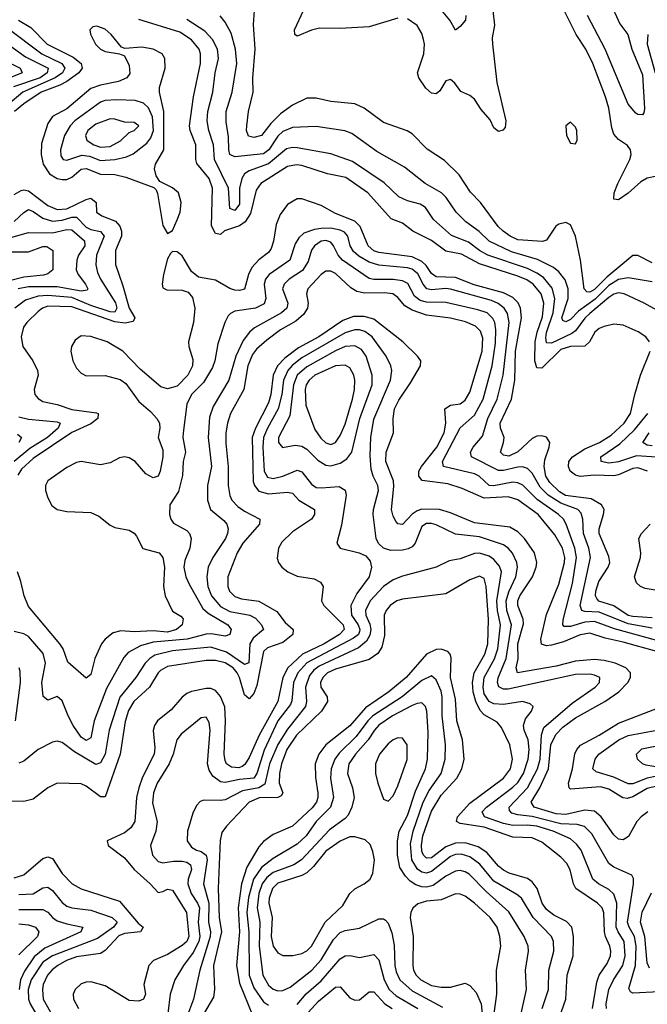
# Model space of a CAD drawing. Header units: inches. Extents: x 884549 to 1028252, y 526810 to 653624.
# Tile 201 of 256: x 942413 to 945030, y 571648 to 575752. Entities that reach past the tile are written whole.
import ezdxf

# ---------------------------------------------------------------- set-up
doc = ezdxf.new("R2010")
doc.units = ezdxf.units.IN
doc.header["$MEASUREMENT"] = 0
doc.layers.add('A9547', color=7, linetype='Continuous')

msp = doc.modelspace()

# ---------------------------------------------------------------- linework, layer by layer
at = {"layer": 'A9547', "color": 5}
for points, elevation in [([(945050, 574738.5), (944990, 574769.2), (944970, 574768.6), (944861.5, 574678.5), (944810, 574627.6), (944790, 574616.5), (944778, 574618), (944767, 574630), (944752.1, 574750), (944730, 574849.4), (944710, 574897.6), (944690, 574906.6), (944660.6, 574899.4), (944648.7, 574891.3), (944610, 574833.3), (944592.4, 574827.6), (944490, 574834.9), (944458, 574850), (944428.5, 574870), (944408.6, 574890), (944335.2, 574990), (944292.9, 575032.9), (944245.7, 575105.7), (944185.1, 575165.1), (944112.1, 575212.1), (944050, 575276.8), (944028.7, 575288.7), (943930, 575323.7), (943850, 575383.7), (943810, 575401.5), (943710, 575410.5), (943650, 575425.4), (943610, 575424.4), (943550, 575395.8), (943500.8, 575359.2), (943460.7, 575319.3), (943422, 575270), (943390, 575261), (943367.3, 575267.3), (943359, 575290), (943359.9, 575310), (943367.5, 575370), (943386.7, 575450), (943385.7, 575510), (943395.3, 575630), (943388.4, 575731.6), (943395, 575830)], 2220), ([(944872.6, 575830), (944915.1, 575735.1), (944949.4, 575690), (944965.8, 575630), (945010, 575522), (945018.5, 575381.5), (945016.2, 575363.8), (945010, 575355.4), (944990, 575357.2), (944982.5, 575362.5), (944950, 575400.5), (944854.1, 575630), (944780.6, 575770)], 2160), ([(943990, 575759), (943870, 575722.1), (943750, 575714.9), (943663.6, 575716.4), (943630, 575708.2), (943570, 575683.2), (943560.4, 575690), (943559, 575710), (943596.2, 575790)], 2180), ([(944385.9, 575790), (944392.7, 575730), (944383.8, 575676.2), (944384.8, 575650), (944403.2, 575490), (944440.8, 575330), (944437.3, 575302.7), (944427.7, 575292.3), (944410, 575286.8), (944390, 575301.3), (944375, 575335), (944337.8, 575377.8), (944310, 575421), (944290, 575435.8), (944252.5, 575452.5), (944227.8, 575487.8), (944210, 575502.6), (944190, 575496.8), (944164.6, 575455.4), (944150, 575443.7), (944130, 575445.5), (944106.3, 575466.3), (944076.9, 575510), (944072.1, 575530), (944097.9, 575610), (944101, 575650), (944097.3, 575670), (944090, 575694), (944070, 575727.8), (944030, 575756.2)], 2180), ([(944273.9, 575770), (944271.5, 575750), (944250, 575724.2), (944230, 575708.7), (944207.1, 575750), (944171.9, 575791.9)], 2160), ([(945070, 575099.7), (945030, 575091.6), (945003.7, 575076.3), (944950, 575028.8), (944910, 575000.7), (944890, 575004), (944892.5, 575030), (944906.7, 575070), (944957.7, 575170), (944962.3, 575190), (944959.9, 575210), (944947.7, 575227.7), (944910, 575252.9), (944890, 575275.5), (944881.9, 575301.9), (944870, 575384), (944856.2, 575430), (944803, 575570), (944773.5, 575630), (944733.1, 575690), (944683.2, 575790)], 2180), ([(942408.6, 575750), (942459.7, 575719.7), (942527.8, 575650), (942635.5, 575595.5), (942669.3, 575570), (942674.3, 575550), (942659.1, 575530), (942610, 575494.8), (942580.9, 575479.1), (942503.3, 575450), (942430, 575401.9), (942391.9, 575370)], 2280), ([(945039, 574410), (945024.2, 574430), (944991.3, 574451.3), (944930, 574478.5), (944890, 574482.4), (944850, 574473.6), (944830, 574465.5), (944811.3, 574450), (944789.4, 574410), (944770, 574391.3), (944710, 574389.9), (944670, 574377.9), (944590, 574300.3), (944570, 574301.3), (944560.9, 574330), (944562.6, 574410), (944570.9, 574450), (944593.6, 574513.6), (944598.9, 574570), (944587.8, 574610), (944554.6, 574650), (944527.5, 574667.5), (944490, 574683.7), (944330, 574734), (944254.7, 574774.7), (944190, 574787.7), (944130, 574831.3), (944051.9, 574870), (944010, 574903.4), (943962.4, 574922.4), (943864.3, 575030), (943773.7, 575093.7), (943696.9, 575110), (943590, 575144.9), (943567.2, 575147.2), (943530, 575140.2), (943418.4, 575070), (943398.7, 575041.3), (943376, 574944), (943353.1, 574910), (943330, 574893.1), (943267.8, 574872.2), (943250, 574856.7), (943230, 574860.6), (943212.8, 574892.8), (943216.6, 575050), (943202.9, 575090), (943152.4, 575152.4), (943147.3, 575170), (943148.1, 575230), (943123.7, 575290), (943121, 575310), (943138.1, 575430), (943166.9, 575570), (943167.1, 575610), (943161, 575630), (943130, 575667.7), (943080.3, 575700.3), (942910, 575752.3)], 2280), ([(945070, 574542), (945016.3, 574570), (944933.1, 574610), (944910, 574614.3), (944890, 574608), (944870, 574594.4), (944790, 574527.6), (944770, 574508.5), (944730, 574455.5), (944715.6, 574444.4), (944630, 574404), (944610, 574405.2), (944606.7, 574426.7), (944610, 574448.9), (944637.1, 574530), (944644.7, 574590), (944633, 574633), (944597, 574677), (944570, 574696), (944530, 574715.4), (944365.5, 574770), (944330.4, 574790), (944284.9, 574824.9), (944213, 574853), (944139.2, 574919.2), (944105.8, 574970), (944082.8, 574982.8), (944030, 574997.7), (943993.7, 575013.7), (943932.2, 575072.2), (943801.1, 575161.1), (943710, 575192.9), (943570, 575218.2), (943550, 575219.6), (943525.8, 575214.2), (943450, 575151.2), (943370, 575122), (943350.7, 575109.3), (943339.7, 575090), (943329.4, 575050), (943330, 574983), (943310, 574956.5), (943290, 574965.4), (943283.8, 575050), (943225.5, 575170), (943220.9, 575230), (943201.6, 575290), (943194.3, 575330), (943197.2, 575370), (943218.3, 575450), (943228.5, 575530), (943242.5, 575590), (943237.5, 575630), (943216.6, 575670), (943184.8, 575704.8), (943110, 575753.3)], 2260), ([(945050, 574660.1), (944950, 574676.3), (944910, 574669.7), (944870, 574644.2), (944812.4, 574587.6), (944743.3, 574536.7), (944710, 574502.8), (944690, 574492.6), (944678.2, 574498.2), (944674.3, 574510), (944700.1, 574590), (944700.6, 574630), (944687.4, 574667.4), (944661.7, 574701.7), (944638.8, 574718.8), (944571.9, 574751.9), (944463.9, 574783.9), (944370, 574829.3), (944328.6, 574868.6), (944273.4, 574910), (944233.2, 574950), (944191.7, 575011.7), (944171.9, 575030), (944103.5, 575070), (944017.5, 575137.5), (943902.7, 575202.7), (943797.9, 575277.9), (943769, 575289), (943650, 575307.6), (943550, 575302.8), (943510, 575286.2), (943490, 575266.4), (943452.1, 575210), (943430, 575193.2), (943310, 575180.6), (943290, 575189.8), (943285.1, 575210), (943284.3, 575264.3), (943273.6, 575326.4), (943274.7, 575370), (943298.9, 575450), (943319.2, 575570), (943313.6, 575630), (943295.6, 575695.6), (943270, 575742.5), (943248.5, 575768.5)], 2240), ([(942360, 575720), (942506, 575610), (942589.3, 575570), (942601.9, 575550), (942591.2, 575530), (942561.3, 575510), (942425.9, 575450), (942363.4, 575396.6)], 2260), ([(942321, 575681), (942437.9, 575597.9), (942532, 575550), (942527.7, 575530), (942498.1, 575510), (942387.3, 575472.7)], 2240), ([(945031.9, 575690), (945029.8, 575650), (945063, 575530)], 2180), ([(942344.3, 575584.3), (942415, 575550), (942424.1, 575530), (942285.2, 575474.8)], 2220), ([(942390, 575023.7), (942419.3, 575040.7), (942430, 575043.2), (942450, 575038.9), (942530, 574978.3), (942570, 574960.5), (942610, 574963.2), (942690, 575002.6), (942710, 575008), (942731.7, 574990), (942734, 574950), (942755.1, 574935.1), (942812.2, 574912.2), (942831.1, 574891.1), (942837.8, 574870), (942837.1, 574850), (942812.9, 574790), (942812.2, 574732.2), (942843.5, 574643.5), (942869.3, 574550), (942892.9, 574510), (942886.5, 574493.5), (942852.6, 574487.4), (942810, 574493.4), (942630, 574555.3), (942530, 574557.6), (942508.8, 574550), (942490, 574535.9), (942443.1, 574490), (942429.2, 574470), (942418.7, 574430), (942426.5, 574390), (942468.6, 574330), (942487.8, 574290), (942490.1, 574269.9), (942473.1, 574210), (942476.6, 574190), (942490, 574173.7), (942510, 574161.3), (942570, 574148.8), (942630, 574127.9), (942733.1, 574113.1), (942740.2, 574110), (942738.6, 574090), (942710, 574067.9), (942630, 574031.8), (942470, 573922.7), (942421.3, 573878.7), (942405.8, 573854.2)], 2280), ([(945050, 573258.5), (944970, 573263.9), (944950, 573269.2), (944890, 573308.3), (944828.6, 573328.6), (944819.6, 573339.6), (944814.4, 573350), (944815.7, 573370), (944827.8, 573410), (944867.3, 573470), (944873.6, 573490), (944870, 573514.8), (944829.9, 573610), (944829.2, 573630), (944848, 573690), (944849.9, 573709.9), (944838.8, 573730), (944795.3, 573755.3), (944689.4, 573769.4), (944663.7, 573783.7), (944623.3, 573823.3), (944607.4, 573850), (944599.6, 573890), (944602.8, 573917.2), (944621, 573970), (944623.2, 573990), (944610, 574011.9), (944590, 574017.9), (944570, 574015.5), (944550, 574006.2), (944490, 573950.7), (944452.5, 573932.5), (944430, 573937.6), (944418, 573950), (944430.7, 573989.3), (944432.6, 574010), (944417.8, 574050), (944415.9, 574070), (944463.7, 574170), (944477.9, 574250), (944479.9, 574370), (944505.1, 574510), (944501.9, 574550), (944492, 574572), (944470, 574594.5), (944430, 574614.2), (944307.6, 574647.6), (944230, 574677.7), (944150, 574680.7), (944130, 574693.7), (944107.5, 574727.5), (944090, 574744.3), (944050, 574763.5), (943910, 574781.1), (943890, 574788.4), (943865.9, 574810), (943832.9, 574890), (943810, 574912.7), (943730, 574944.8), (943670, 574977.9), (943590, 575005.1), (943570, 575005), (943530, 574981.6), (943499.8, 574940.2), (943482, 574898), (943471.5, 574828.5), (943462.1, 574797.9), (943450, 574781.1), (943410, 574751), (943381.3, 574718.7), (943367.3, 574690), (943350, 574629.3), (943330, 574622.8), (943310, 574624.5), (943290, 574631.4), (943230, 574665.8), (943158.6, 574678.6), (943130, 574702.4), (943090, 574768), (943070, 574784.2), (943050, 574786.6), (943042.5, 574777.5), (943030, 574756), (943012.7, 574690), (943006.7, 574650), (943010, 574634.8), (943026, 574626), (943090, 574625.4), (943116.3, 574616.3), (943134.1, 574594.1), (943143, 574550), (943138.4, 574490), (943116.6, 574410), (943118.3, 574390), (943135.7, 574335.7), (943133.8, 574310), (943113.9, 574270), (943070, 574224.6), (943030, 574214), (943001.7, 574221.7), (942916.1, 574296.1), (942843.1, 574370), (942777.7, 574410), (942710, 574431.6), (942670, 574434.3), (942643.8, 574416.2), (942629, 574390), (942626.8, 574370), (942635.3, 574330), (942650, 574299.7), (942670, 574278.3), (942690, 574267.1), (942770, 574269.5), (942832.4, 574252.4), (942855.1, 574235.1), (942910, 574160.6), (942958.8, 574118.8), (942984.3, 574090), (942996.6, 574070), (942997.9, 574050), (942990.6, 574010), (943010, 573958.7), (943010.3, 573930), (942999.1, 573870), (942991.1, 573850), (942970, 573843.1), (942939.4, 573859.4), (942894.6, 573910), (942870, 573926), (942850, 573929.9), (942830, 573925.8), (942790, 573904.5), (942750, 573896.1), (942670, 573909.9), (942650, 573906.6), (942610, 573885.9), (942531, 573830), (942521.4, 573810), (942521, 573790), (942530, 573758.9), (942547.4, 573727.4), (942570, 573710.1), (942610, 573702), (942710, 573697.3), (942742.7, 573682.7), (942790, 573644.8), (942810, 573635.1), (942870, 573624.2), (942890, 573612.1), (942900, 573600), (942927.3, 573547.3), (942995.2, 573530), (943010.1, 573510.1), (943016.5, 573470), (943013.4, 573390), (943019.3, 573350), (943050, 573286.2), (943085.4, 573265.4), (943094.6, 573254.6), (943090.8, 573230), (943066.9, 573210), (943030, 573199.5), (942970, 573205.1), (942890, 573200.1), (942834.9, 573205.1), (942803.2, 573196.8), (942769.7, 573170.3), (942754.1, 573150), (942726.9, 573090), (942710, 573022.7), (942690, 573007.3), (942613.5, 573073.5), (942594.3, 573130), (942581, 573150), (942450, 573306.8), (942431.8, 573350), (942418.3, 573410), (942403.4, 573450)], 2320), ([(942390, 574911.6), (942430, 574949.1), (942450, 574960.4), (942470, 574953.2), (942510, 574924.3), (942550, 574912.3), (942590, 574916.8), (942630, 574929.2), (942650, 574929.5), (942690, 574887.4), (942710, 574878.2), (942749.4, 574869.4), (942765.2, 574850), (942733.3, 574770), (942730.9, 574730), (942737.8, 574697.8), (942750.3, 574670.3), (942812.2, 574572.2), (942817.8, 574550), (942810, 574533), (942790, 574534.6), (942710, 574560.6), (942630, 574594.3), (942530, 574602.9), (942490, 574599.2), (942436.7, 574583.3), (942392.7, 574550)], 2260), ([(945050, 573216), (944950, 573234.4), (944830, 573282.4), (944770, 573284.7), (944756.8, 573290), (944750.7, 573310), (944792.6, 573510), (944785.6, 573550), (944763.5, 573610), (944760.9, 573670), (944754.8, 573694.8), (944740.5, 573710), (944670, 573736.5), (944616.3, 573770), (944583.3, 573803.3), (944550, 573861.6), (944530, 573881.7), (944510, 573888.3), (944490, 573887.2), (944430, 573872.7), (944410, 573873.7), (944296.5, 573930), (944293.4, 573950), (944303.7, 573970), (944343.4, 574016.6), (944365, 574090), (944403.8, 574170), (944429.4, 574270), (944454.1, 574490), (944447.1, 574527.1), (944432.9, 574550), (944408.7, 574568.7), (944381.1, 574581.1), (944210, 574628.3), (944190, 574631), (944130, 574625.8), (944110.7, 574630.7), (944094.8, 574650), (944073.1, 574693.1), (944050, 574712), (944030, 574718.1), (943910, 574728.3), (943870, 574742), (943826.7, 574766.7), (943805.5, 574785.5), (943791.4, 574810), (943780.7, 574850), (943766.8, 574866.8), (943750, 574875.4), (943710, 574882.6), (943670, 574882.4), (943642.1, 574877.9), (943597.8, 574862.2), (943576.7, 574843.3), (943562, 574818), (943539.3, 574750), (943453.8, 574690), (943438.3, 574670), (943433.1, 574650), (943439, 574590), (943432.1, 574567.9), (943396.5, 574550), (943310, 574536.7), (943292.1, 574527.9), (943282.5, 574517.5), (943268.8, 574490), (943239.6, 574400.4), (943227.1, 574330), (943217.2, 574302.8), (943179.8, 574240.2), (943130, 574189.8), (943110.1, 574149.9), (943094.4, 574030), (943093.5, 574010), (943105, 573950), (943095, 573910), (943091.7, 573851.7), (943075, 573785), (943039, 573730), (943038.2, 573690), (943043.6, 573670), (943053.9, 573653.9), (943110, 573623.6), (943121.6, 573610), (943127.5, 573590), (943122.7, 573550), (943102.3, 573497.7), (943098.2, 573470), (943106.2, 573430), (943119.3, 573399.3), (943177.3, 573297.3), (943198.6, 573278.6), (943281.1, 573230), (943294.6, 573210), (943289.1, 573190), (943270, 573183.1), (943211.8, 573191.8), (943190, 573190.5), (943111.7, 573170), (942970, 573157.5), (942917.4, 573142.6), (942865.4, 573114.6), (942846.7, 573093.3), (942775.8, 572964.2), (942724.2, 572830), (942710, 572758.5), (942690, 572747), (942670, 572760.9), (942636, 572810), (942614.8, 572850), (942590, 572913), (942570, 572930.8), (942530, 572916.3), (942510.9, 572930.9), (942505.4, 572990), (942520.4, 573070), (942511.4, 573110), (942450, 573180.7), (942430, 573192.1), (942390, 573202.4)], 2340), ([(942376.4, 574843.6), (942450, 574865.4), (942550, 574863.6), (942610, 574877.5), (942630, 574875.6), (942683.3, 574830), (942684.1, 574810), (942658, 574770), (942651, 574750), (942648.6, 574710), (942656.5, 574690), (942688.2, 574650), (942697, 574630), (942695, 574625), (942670, 574621.2), (942570, 574638.4), (942450, 574639.3), (942406.4, 574630)], 2240), ([(942330, 574784.7), (942450, 574784), (942510, 574806.4), (942526.6, 574806.6), (942551.8, 574790), (942550.7, 574710), (942530, 574693.1), (942512.7, 574687.3), (942430, 574678.5), (942370, 574663.5)], 2220), ([(945070, 573164.8), (944892.9, 573212.9), (944810, 573243.9), (944770, 573241.3), (944710, 573222.8), (944682.8, 573222.8), (944677.2, 573230), (944679.6, 573250), (944718.4, 573401.6), (944734.9, 573510), (944728.4, 573550), (944691.8, 573650), (944680.6, 573670), (944660.4, 573690), (944571.5, 573751.5), (944511.4, 573811.4), (944490, 573822.3), (944470, 573825.1), (944390, 573808.6), (944370.3, 573810.3), (944329.6, 573849.6), (944310, 573859.8), (944180.7, 573890), (944176, 573910), (944249.7, 574050.3), (944310, 574103.4), (944345.7, 574170), (944382.7, 574310), (944396.8, 574403.2), (944398.8, 574458.8), (944393.9, 574490), (944386.5, 574506.5), (944361.7, 574530), (944322.9, 574542.9), (944190, 574573.8), (944110, 574574.3), (944082.3, 574582.3), (944059.5, 574599.5), (944032, 574652), (944010, 574664), (943970, 574669.1), (943890, 574668.7), (943870, 574673.2), (943758.7, 574750), (943741.7, 574770), (943722.3, 574810), (943710, 574825), (943690, 574832.3), (943670, 574829.6), (943642.4, 574810), (943630, 574791), (943615.4, 574744.6), (943592.6, 574707.4), (943536.8, 574670), (943515.7, 574650), (943509.3, 574630), (943531, 574570), (943526.5, 574550), (943505.3, 574530), (943392.2, 574467.8), (943371, 574449), (943344.9, 574415.1), (943314.3, 574350), (943285.1, 574250), (943219.9, 574140.1), (943204.3, 574095.7), (943199.7, 574010), (943212.3, 573890), (943196.3, 573810), (943195.9, 573750), (943208.4, 573710), (943264.2, 573664.2), (943276.3, 573650), (943282, 573630), (943280.1, 573610), (943271.5, 573590), (943218.6, 573510), (943199.1, 573470), (943193.3, 573430), (943197.2, 573390), (943213.3, 573350), (943250, 573306.4), (943290, 573285.7), (943372.7, 573270), (943397, 573257), (943421.9, 573230), (943429.4, 573210), (943386.1, 573173.9), (943372.1, 573150), (943368.7, 573071.3), (943350, 573064.6), (943275.6, 573115.6), (943210, 573136), (943050, 573121.7), (942976.9, 573103.1), (942956.3, 573090), (942936.9, 573070), (942897.7, 573010), (942831.1, 572928.9), (942786.1, 572790), (942770, 572690), (942750, 572654.2), (942730, 572647.7), (942641, 572701), (942590, 572739.9), (942570, 572745), (942550, 572741), (942490.1, 572709.9), (942430, 572661), (942410, 572652.6)], 2360), ([(945070, 573119), (944930, 573158), (944854.2, 573174.2), (944790, 573194.7), (944750, 573188.3), (944680.9, 573159.1), (944630, 573144.5), (944610, 573142.2), (944589.5, 573149.5), (944586.2, 573170), (944610, 573273.1), (944661, 573399), (944685.1, 573490), (944686, 573510), (944676.2, 573550), (944644.5, 573604.5), (944574.5, 573690), (944490, 573751.4), (944450, 573762.7), (944350, 573757.2), (944258.2, 573798.2), (944197.7, 573817.7), (944091, 573831), (944077.1, 573850), (944078, 573870), (944088.4, 573890), (944152.5, 573970), (944182.5, 574030), (944189.6, 574070), (944185.2, 574130), (944210, 574145), (944250, 574150.6), (944270, 574166), (944290, 574199.7), (944341.1, 574370), (944344.6, 574424.6), (944334.3, 574454.3), (944314.3, 574474.3), (944272.5, 574492.5), (944210, 574508.3), (944110, 574520.1), (944050, 574541.7), (944019.5, 574559.5), (943990, 574594.4), (943969.1, 574609.1), (943934, 574614), (943851.8, 574611.8), (943819.3, 574619.3), (943794.2, 574634.2), (943730, 574694.3), (943710, 574703.6), (943690, 574704.2), (943670, 574690.5), (943614.3, 574630), (943608.8, 574610), (943615.6, 574570), (943613.2, 574550), (943596.1, 574523.9), (943564, 574496), (943500.2, 574459.8), (943443.2, 574416.8), (943400.8, 574379.2), (943383.4, 574356.6), (943364.1, 574310), (943348.2, 574210), (943292.8, 574110), (943279.1, 574070), (943273.3, 574030), (943272.7, 573987.3), (943283.1, 573890), (943282.4, 573810), (943289.2, 573769.2), (943297.5, 573750), (943322.6, 573722.6), (943350, 573703.3), (943413.9, 573670), (943413.6, 573650), (943344, 573570), (943319.4, 573530), (943280.9, 573430), (943280.6, 573390), (943288.6, 573370), (943310, 573348), (943338.5, 573338.5), (943410, 573328.9), (943484.7, 573284.7), (943520.1, 573240.1), (943553.9, 573210), (943551.4, 573190), (943510, 573156.5), (943446.2, 573133.8), (943430, 573118.8), (943402.6, 572977.4), (943390, 572943.4), (943370, 572921.3), (943350, 572938.5), (943330, 573010), (943320, 573030), (943303.7, 573050), (943270, 573071.5), (943230, 573081.3), (943190, 573080.9), (943030, 573055.8), (943000.2, 573039.8), (942990.1, 573029.9), (942954.5, 572970), (942889.4, 572910.6), (942867.5, 572872.5), (942852.7, 572827.3), (942831.7, 572690), (942770, 572512.5), (942750, 572513.3), (942690, 572557.6), (942670, 572567), (942570, 572569.7), (942530, 572549.7), (942470, 572502.9), (942430, 572493.9), (942365.1, 572494.9)], 2380), ([(945031.9, 572450), (945005.1, 572430), (944985.8, 572410), (944952.1, 572347.9), (944930, 572333), (944910, 572336.7), (944890, 572354), (944838.3, 572430), (944810, 572453.3), (944770, 572457.8), (944690, 572439.6), (944650, 572441.8), (944558.4, 572470), (944546.1, 572490), (944581.7, 572550), (944618.5, 572630), (944627.5, 572730), (944648, 572772), (944677.3, 572802.7), (944730, 572842.1), (944852.8, 572910), (944911.9, 572950), (944948.9, 572990), (944959.6, 573010), (944959.9, 573030), (944940.2, 573050), (944896.5, 573070), (944850, 573081.7), (944810, 573085.9), (944730, 573078.5), (944650, 573057.8), (944489.4, 573029.4), (944483.6, 573050), (944491.7, 573088.3), (944489.8, 573150), (944513.5, 573233.5), (944512.7, 573252.7), (944489.7, 573310), (944490.2, 573330), (944498.4, 573350), (944550.9, 573430), (944566.5, 573470), (944569.6, 573490), (944560.3, 573530), (944518.1, 573590), (944490, 573617.8), (944456.3, 573636.3), (944310, 573654.7), (944210, 573696.3), (944163.6, 573710), (944090, 573712.1), (944070, 573704.9), (944049.6, 573690.4), (944010, 573648.6), (943990, 573651.4), (943981.7, 573661.7), (943970, 573682.7), (943963.3, 573710), (943973.7, 573806.3), (943972, 573830), (943940.3, 573910), (943941.4, 573950), (943971.2, 574030), (943970.4, 574090.4), (943976.6, 574130), (943993.6, 574166.4), (944042.1, 574237.9), (944083.8, 574310), (944086.4, 574330), (944072, 574350), (944011.3, 574410), (943890, 574504.3), (943850, 574515.2), (943805.1, 574514.9), (943761.1, 574498.9), (943661.1, 574430), (943575.8, 574384.2), (943519.3, 574340.7), (943488.8, 574310), (943469.5, 574270), (943459.9, 574190), (943450, 574154.9), (943396.7, 574050), (943383, 574010), (943387.3, 573827.3), (943392.5, 573810), (943410, 573786.9), (943450, 573775.8), (943530, 573783), (943550, 573779), (943576.6, 573750), (943642.3, 573710), (943642.8, 573690), (943630.4, 573669.6), (943550, 573617.9), (943505.5, 573574.5), (943491.9, 573550), (943487.4, 573507.4), (943492.2, 573490), (943505.8, 573470), (943531.3, 573450), (943570, 573432.3), (943641, 573421), (943667.7, 573407.7), (943678.4, 573390), (943671.8, 573330), (943681.4, 573310), (943761.7, 573230), (943765.9, 573210), (943747.2, 573190), (943682, 573150), (943592.4, 573107.6), (943531.3, 573050), (943510.2, 573009.8), (943489.8, 572910), (943411.8, 572770), (943370, 572676.2), (943352.3, 572647.7), (943340.8, 572639.2), (943326.2, 572633.8), (943296, 572636), (943275.8, 572650), (943270, 572663.9), (943265.6, 572690), (943270.7, 572829.3), (943267.9, 572887.9), (943251, 572931), (943230, 572955.5), (943210, 572964.3), (943190, 572964), (943130, 572952), (943110, 572943.1), (943090, 572928.7), (943044.7, 572875.3), (942987.9, 572830), (942975.7, 572810), (942970.1, 572789.9), (942976.6, 572716.6), (942974.4, 572690), (942925.5, 572594.5), (942909.4, 572550), (942900.7, 572510), (942893.8, 572410), (942876, 572384), (942850, 572362.8), (942778, 572330), (942782.6, 572310), (942850, 572258.6), (942889.8, 572209.8), (942957.5, 572150), (942990, 572114.2), (943010, 572117.9), (943030, 572128), (943050, 572123.5), (943108.7, 572030), (943119.1, 571930), (943110.5, 571909.5), (943090, 571893.2), (943030, 571856.2), (942971.6, 571830), (942951.3, 571810), (942930.7, 571730), (942937.3, 571690), (942928.9, 571670), (942910, 571661.7), (942870, 571664.1), (942770, 571724.4), (942710, 571741.1), (942690, 571740.7), (942670, 571733.9), (942644.4, 571710), (942635.5, 571690), (942637.4, 571670), (942659, 571630)], 2420), ([(945079.4, 571700.6), (944970, 571694.7), (944960.5, 571700.5), (944953.6, 571713.6), (944980.9, 571810), (944983.6, 571890), (944976.2, 571930), (944953.8, 571970), (944947.8, 571990), (944973.1, 572150), (944972.5, 572172.5), (944965.7, 572185.7), (944890, 572219.6), (944870, 572234.5), (944798.6, 572358.6), (944768.8, 572388.8), (944738, 572398), (944670, 572400.9), (944550, 572431.3), (944490, 572437.2), (944465.1, 572445.1), (944455.2, 572455.2), (944454.4, 572470), (944531, 572550), (944572.4, 572630), (944582.7, 572670), (944588.7, 572771.3), (944598.7, 572801.3), (944717.2, 572902.8), (944813.2, 572970), (944831.4, 572990), (944831.7, 573010), (944810, 573020.5), (944790, 573023.9), (944730, 573023.3), (944450, 572961.8), (944430, 572961), (944411.2, 572971.2), (944406, 572990), (944408.7, 573008.7), (944441.7, 573090), (944463.7, 573230), (944444.8, 573290), (944441.7, 573330), (944452.3, 573367.7), (944481.7, 573430), (944489.1, 573470), (944486.1, 573490), (944468, 573528), (944449.3, 573549.3), (944430, 573562.6), (944330, 573596.3), (944230, 573608), (944150, 573646.9), (944130, 573651.9), (944110, 573651.6), (944090, 573639.2), (944062.2, 573570), (944050, 573555), (944033.4, 573546.6), (944010, 573540.4), (943960.1, 573540.1), (943929.9, 573549.9), (943909, 573569), (943899.4, 573590), (943886.5, 573690), (943887.7, 573710), (943909.4, 573790), (943906.7, 573810), (943886.6, 573850), (943878.5, 573878.5), (943874.7, 573934.7), (943876.7, 574010), (943890, 574086.9), (943958.7, 574250), (943964.4, 574290), (943960.9, 574310), (943941.3, 574350), (943882.8, 574430), (943852.5, 574452.5), (943830, 574459), (943810, 574459.3), (943770, 574446.8), (943590, 574342.2), (943549.3, 574310.7), (943530.8, 574289.2), (943513.3, 574250), (943505.9, 574190), (943490.8, 574130), (943446.8, 574050), (943430.3, 574010), (943426.6, 573970), (943433.2, 573870), (943445.8, 573845.8), (943470, 573839.5), (943510, 573849.7), (943570, 573874.6), (943590, 573867.8), (943630, 573815.7), (943650, 573802.7), (943670, 573800.3), (943745.8, 573805.8), (943770.7, 573790.7), (943773.9, 573770), (943755.2, 573644.8), (943735.8, 573570), (943749.2, 573549.2), (943829.3, 573529.3), (943856.7, 573516.7), (943874.6, 573494.6), (943880.2, 573470), (943870.1, 573430), (943819.3, 573360.7), (943793.9, 573310), (943796.4, 573270), (943824.8, 573230), (943832.1, 573210), (943830, 573202), (943825.9, 573190), (943805.4, 573174.6), (943610, 573071.7), (943573.3, 573030), (943554.6, 572990), (943547.4, 572912.6), (943542, 572898), (943490, 572829.4), (943432.2, 572707.8), (943401.7, 572610), (943389.5, 572590.5), (943330, 572585.6), (943270, 572572.3), (943250, 572574.9), (943218.6, 572598.6), (943203.6, 572623.6), (943196.3, 572650), (943207.4, 572790), (943202.5, 572822.5), (943190, 572845.4), (943170, 572842.7), (943086, 572774), (943068.9, 572750), (943053.2, 572690), (943036.8, 572650), (942986.8, 572570), (942970.5, 572530), (942966.8, 572486.8), (942986.4, 572410), (942980.4, 572370), (942958.2, 572310), (942966.4, 572270), (942990, 572242.7), (943010, 572237), (943055, 572245), (943090, 572245.2), (943110, 572240.3), (943126, 572230), (943128.9, 572210), (943115.5, 572170), (943114.7, 572150), (943128.2, 572110), (943154.9, 572070), (943162.6, 572050), (943157.2, 571990), (943164.3, 571930), (943159.5, 571910), (943136.5, 571863.5), (943095.8, 571810), (943060.7, 571750), (943040.4, 571690), (943030.6, 571610)], 2440), ([(945030.6, 573870), (944990, 573883.5), (944970, 573880.9), (944910, 573855.1), (944890, 573851), (944810, 573853.6), (944750, 573847.8), (944730, 573853.3), (944709.1, 573870), (944701.2, 573890), (944703.5, 573910), (944718.4, 573930), (944770, 573964), (944830.1, 573989.9), (944879.6, 574020.4), (944933.4, 574070), (944960.3, 574110), (944977.5, 574190), (945001, 574270), (945042.1, 574370)], 2280), ([(945068.2, 573928.2), (944985.4, 573934.6), (944909.6, 573909.6), (944870, 573903.1), (944838, 573910), (944835.9, 573930), (944915.7, 573984.3), (944977.2, 574042.8), (945032.8, 574110)], 2260), ([(942410, 574096.8), (942450, 574086.4), (942570, 574076), (942582, 574070), (942573.6, 574050), (942529.7, 574010), (942454.9, 573965.1), (942390, 573910.9)], 2260), ([(942404.6, 574024.6), (942420.1, 574010), (942409, 573990)], 2240), ([(945050, 573975.9), (945030, 573978.6), (945011.9, 573990), (945037.7, 574030)], 2240), ([(945207.6, 573350), (945021.8, 573381.8), (945001.7, 573390), (944985.1, 573405.1), (944976.1, 573430), (945001.9, 573510), (945003.2, 573530), (944994.5, 573590), (945006.3, 573610), (945042.5, 573650)], 2280), ([(944860.4, 571630), (944858, 571650), (944869.9, 571710), (944889.2, 571750), (944928.7, 571810), (944938, 571850), (944933.2, 571910), (944907.9, 571950), (944900.8, 571970), (944902.9, 572070), (944890, 572107.7), (944870, 572126.5), (944827.1, 572150), (944803.2, 572170), (944754.3, 572290), (944735.3, 572315.3), (944710, 572337.9), (944637.6, 572370), (944570, 572390.5), (944530, 572394.9), (944470, 572393.8), (944430, 572402), (944350.6, 572430), (944341.4, 572450), (944359.4, 572470), (944470, 572553), (944490, 572572.8), (944513.8, 572610), (944533.5, 572670), (944537.7, 572710), (944532.9, 572750), (944516.7, 572790), (944513.4, 572810), (944521.9, 572838.1), (944547.2, 572870), (944554.8, 572890), (944541, 572901), (944510, 572909.9), (944430, 572897.5), (944390, 572900.4), (944370, 572910.3), (944350, 572942.6), (944345.5, 572970), (944349.7, 573010), (944392.6, 573087.4), (944407.3, 573130), (944417.9, 573230), (944405.8, 573290), (944403.2, 573330), (944421.9, 573450), (944414.3, 573474.3), (944390, 573502.3), (944370, 573516.1), (944330, 573528), (944310, 573526.8), (944250, 573505.3), (944203.2, 573496.8), (944150, 573469.9), (944010, 573433.2), (943970, 573416.9), (943930, 573389), (943874.2, 573330), (943855.2, 573290), (943856.3, 573270), (943872.5, 573232.5), (943877, 573210), (943872.9, 573187.1), (943858.9, 573161.1), (943826.2, 573133.8), (943662.2, 573057.8), (943639.5, 573040.5), (943621.5, 573018.5), (943604.5, 572970), (943609.1, 572910), (943605.2, 572890), (943530, 572794.9), (943489.6, 572730.4), (943455.3, 572650), (943435.1, 572564.9), (943410, 572550.4), (943341.8, 572538.2), (943270, 572500.6), (943250, 572496.9), (943181, 572499), (943166.3, 572493.7), (943150, 572476.3), (943135.6, 572444.4), (943113.4, 572370), (943111.9, 572330), (943130, 572302.7), (943150, 572290.6), (943170, 572285.6), (943190.7, 572270), (943194.9, 572250), (943179.9, 572150), (943201.7, 572070), (943200.4, 571990), (943208.7, 571950), (943206.8, 571930), (943164.1, 571790), (943137.2, 571670), (943108.9, 571591.1)], 2460), ([(944801.7, 571630), (944819.3, 571740.7), (944829.9, 571770), (944862.6, 571817.4), (944876.9, 571850), (944878.5, 571870), (944874, 571890), (944855.9, 571930), (944851.8, 571950), (944849.4, 572029.4), (944841.2, 572050), (944822.4, 572070), (944731.6, 572130), (944721.8, 572150), (944708.3, 572208.3), (944694.5, 572234.5), (944670, 572261.3), (944590, 572324.5), (944550, 572341.8), (944470, 572345), (944350, 572386.3), (944250, 572401.9), (944234.9, 572410), (944239.1, 572430), (944290, 572486.2), (944430, 572590.6), (944459.3, 572630), (944468.5, 572670), (944457.4, 572730), (944421.6, 572801.6), (944403.7, 572823.7), (944350, 572854.5), (944332.7, 572872.7), (944314.8, 572910), (944304.5, 572950), (944301.1, 572990), (944307.8, 573030), (944352.6, 573107.4), (944365.1, 573150), (944367.8, 573252.2), (944358.7, 573390), (944350, 573423.5), (944330, 573433.2), (944290, 573417.5), (944190, 573359.5), (944010, 573336.7), (943985.5, 573330), (943957.4, 573310), (943941.3, 573290), (943933.2, 573270), (943934.6, 573185.4), (943923, 573137), (943906.6, 573110), (943870, 573084.6), (943730, 573045.5), (943697, 573030), (943676.8, 573010), (943667.6, 572990), (943668.6, 572970), (943694.6, 572930), (943697.2, 572910), (943671.7, 572870), (943567.6, 572770), (943527.1, 572710), (943504.3, 572650), (943495.8, 572610), (943495.5, 572570), (943510.1, 572530), (943503.6, 572516.4), (943489.6, 572510.4), (943411.8, 572508.2), (943369.4, 572490.6), (943274.8, 572390), (943256.4, 572363.6), (943249.6, 572330.4), (943240.3, 572130), (943244.4, 572010), (943254.4, 571950), (943221, 571810), (943225, 571710), (943221.9, 571678.1), (943170.4, 571590)], 2480), ([(944653.6, 571566.4), (944690.8, 571669.2), (944696, 571770), (944720.3, 571850), (944723, 571930), (944714.8, 571970), (944693.2, 571993.2), (944639.7, 572019.7), (944610, 572042.5), (944592.1, 572070), (944570.2, 572130.2), (944550, 572157.9), (944530, 572171.9), (944454.7, 572194.7), (944430, 572206.8), (944410, 572223.2), (944360.3, 572280.3), (944324.4, 572304.4), (944270, 572321.7), (944230, 572319.7), (944190, 572303.8), (944130, 572257.9), (944110, 572256.9), (944096.3, 572270), (944090, 572286.4), (944088.5, 572310), (944094.6, 572350), (944130, 572453.3), (944170, 572519.4), (944235.2, 572590), (944257, 572630), (944267, 572670), (944259.2, 572750), (944236.1, 572830), (944230, 572920.5), (944209.7, 573010), (944212.3, 573092.3), (944208.1, 573108.1), (944198, 573118), (944170, 573128.3), (944150, 573126.5), (944110, 573107.1), (944024.8, 573010), (943952.9, 572950), (943855.6, 572884.4), (943790, 572809.2), (943690.1, 572729.9), (943661, 572690), (943645.4, 572650), (943646.3, 572593.7), (943655.9, 572530), (943656.3, 572510), (943650.1, 572490), (943632.6, 572467.4), (943550, 572391.1), (943470, 572356), (943430, 572327), (943410, 572304.3), (943360.7, 572219.3), (943338, 572150), (943324, 572050), (943330, 571950), (943316.5, 571810), (943330, 571735.9), (943383.3, 571603.3)], 2520), ([(942395.9, 572830), (942416.9, 572990), (942415.2, 573035.2), (942411.1, 573050)], 2360), ([(944592.1, 571630), (944617.8, 571710), (944619.9, 571790), (944640.6, 571870), (944638.7, 571910), (944631, 571930), (944554.6, 572010), (944505.9, 572090), (944486.1, 572106.1), (944390, 572161.3), (944331.6, 572231.6), (944290, 572262.9), (944254.1, 572274.1), (944230, 572273.1), (944210, 572264.6), (944130, 572202.2), (944110, 572195.2), (944090, 572198.2), (944071.7, 572211.7), (944047.6, 572250), (944042.9, 572317.1), (944054, 572370), (944095.6, 572490), (944121.1, 572538.9), (944171, 572610), (944186.7, 572670), (944188.9, 572730), (944174.3, 572850), (944174.3, 572930), (944170, 572952.7), (944150, 573000.7), (944130, 573017.8), (944090, 572998.2), (944007.8, 572930), (943885.4, 572850), (943864.9, 572830), (943815.7, 572764.3), (943745.1, 572694.9), (943727.7, 572670), (943712, 572630), (943709.1, 572590), (943721.9, 572510), (943708.9, 572470), (943649.7, 572410), (943607.4, 572350), (943570, 572314.8), (943470, 572256.4), (943421.3, 572218.7), (943388.3, 572170), (943367.3, 572092.7), (943360.3, 572030), (943369.2, 571950), (943370, 571770), (943390, 571716.6), (943430, 571658.8), (943450, 571645)], 2540), ([(944504.4, 571610), (944525.7, 571710), (944522.3, 571790), (944534.6, 571870), (944532.8, 571890), (944516, 571930), (944453, 572033), (944357.5, 572117.5), (944287.1, 572190), (944270, 572200.8), (944250, 572206), (944230, 572203), (944190, 572182), (944136.9, 572143.1), (944110, 572136.8), (944090, 572137.8), (944065.3, 572145.3), (944041.1, 572161.1), (944021.7, 572181.7), (943998.6, 572218.6), (943988.5, 572270), (943989, 572330), (943995.8, 572370), (944030, 572435.4), (944063.6, 572536.4), (944105.3, 572630), (944114.1, 572670), (944117, 572783), (944110.3, 572870.3), (944105.7, 572890), (944090, 572904.5), (944070, 572902), (944050, 572893.2), (943967, 572850), (943910, 572811.2), (943892.5, 572790), (943866.2, 572750), (943813, 572690), (943786, 572650), (943779.9, 572610), (943801, 572550), (943807.3, 572510), (943798.7, 572470), (943783.1, 572436.9), (943770, 572422.9), (943704.7, 572375.3), (943588.7, 572250), (943556.6, 572230), (943470, 572197.9), (943443, 572177), (943424.5, 572150), (943410.1, 572110.1), (943403.1, 572050), (943414.2, 571990), (943411.3, 571890), (943427.2, 571770), (943450, 571727.4), (943470, 571710.9), (943490, 571703.7), (943510, 571705.4), (943540.5, 571719.5), (943630.8, 571790), (943670, 571833.3), (943721.8, 571918.2), (943750, 571947), (943770, 571955.6), (943830, 571965.7), (943910, 572003.7), (943930, 572004.8), (943938.9, 571998.9), (943950, 571986.5), (943965.4, 571945.4), (943974.7, 571894.7), (943977, 571810), (943982.9, 571782.9), (943998.5, 571750), (944050, 571703.9), (944176.7, 571636.7)], 2560), ([(945070, 572557.7), (945030, 572547.7), (944970, 572513.3), (944946.2, 572506.2), (944928.3, 572508.3), (944870, 572544.9), (944834.2, 572554.2), (944710, 572545.4), (944704, 572550), (944701, 572570), (944718.6, 572630), (944728.4, 572691.6), (944736, 572710), (944751.6, 572728.4), (944830, 572769.7), (944910, 572819.8), (945090, 572889.6)], 2380), ([(945070, 572598.5), (945028.8, 572591.2), (944970, 572567.1), (944950, 572566.5), (944890, 572594.5), (944817.2, 572617.2), (944803.5, 572630), (944812, 572670), (944827.3, 572690), (944911.9, 572750), (944950, 572767.9), (945070, 572790.9)], 2360), ([(945210, 572614.2), (945024.4, 572644.4), (945010, 572650.4), (944988.6, 572670), (944984.9, 572690), (945006.9, 572713.1), (945090, 572729.4)], 2340), ([(942390, 572175.8), (942430, 572188.3), (942510, 572255.8), (942530, 572263.1), (942550, 572256.3), (942590, 572193.7), (942632.6, 572150), (942669.4, 572129.4), (942830, 572077.8), (942906.5, 571986.5), (942927.4, 571970), (942916.9, 571950), (942850, 571942.7), (942826.9, 571933.1), (942770, 571872.1), (942750, 571859.9), (942650, 571846), (942609, 571831), (942571.9, 571810), (942548, 571792), (942529.4, 571770), (942511, 571730), (942508, 571710), (942511, 571670), (942553.5, 571593.5)], 2380), ([(942410, 572105.6), (942470, 572108.6), (942510, 572133.5), (942530, 572135.8), (942550, 572122), (942590, 572072), (942610, 572057.7), (942630, 572050.1), (942710, 572040.3), (942798.5, 572010), (942819.5, 571990), (942803.9, 571970), (942737.3, 571922.7), (942550, 571850), (942510, 571823.2), (942461, 571750), (942448.7, 571710), (942450.5, 571670), (942456.7, 571650), (942491.9, 571590), (942490, 571583.6), (942470, 571583.4), (942410, 571604)], 2360), ([(944390.9, 571609.1), (944402.8, 571690), (944401.6, 571790), (944419.2, 571890), (944415.2, 571930), (944404.5, 571970), (944375.3, 572010), (944309.9, 572069.9), (944270, 572099.3), (944250, 572107), (944230, 572108.2), (944170, 572083.3), (944110, 572077.2), (944073.4, 572066.6), (944051.8, 572048.2), (944043.9, 572030), (944041.8, 572010), (944054.1, 571930), (944052, 571810), (944055.6, 571790), (944066.3, 571770), (944085.3, 571750), (944130, 571726.4), (944170, 571719.5), (944210, 571719.3), (944270, 571735.9), (944290, 571726.8), (944316.5, 571696.5), (944338, 571650), (944341.3, 571610)], 2580), ([(945039, 571799), (945030, 571820.7), (945020.1, 571930), (945001.9, 571990), (945008.6, 572031.4), (945046.9, 572113.1)], 2420), ([(942410, 572043.5), (942510, 572042.9), (942530, 572031.8), (942549.8, 572009.8), (942570, 571996.5), (942610, 571983.4), (942676.9, 571970), (942668.2, 571950), (942517.4, 571882.6), (942474.1, 571845.9), (942433.5, 571786.5), (942417.1, 571750), (942410.6, 571710)], 2340), ([(942410, 571983.4), (942450, 571979.9), (942479.4, 571970), (942492.7, 571950), (942486.9, 571930), (942410, 571853.5)], 2320), ([(943570, 571647), (943607.7, 571692.3), (943670, 571746.5), (943750, 571837), (943770, 571849.5), (943790, 571851.7), (943830, 571842.6), (943890, 571855.5), (943910, 571832.8), (943932.7, 571750), (943953.6, 571710), (943983.5, 571683.5), (944073.5, 571630)], 2540), ([(943601.9, 571598.1), (943659, 571661), (943730, 571719.1), (943750, 571720.5), (943790, 571675.4), (943810, 571665), (943830, 571666.1), (943870, 571699.8), (943890, 571699.6), (943935, 571650), (943966, 571630)], 2520)]:
    msp.add_lwpolyline(points, dxfattribs=dict(at, elevation=elevation))
for points, elevation in [([(942734.2, 575725.8), (942717.9, 575722.1), (942705.8, 575710), (942707.9, 575692.1), (942729.3, 575650), (942750, 575629), (942770, 575619.2), (942829.6, 575609.6), (942850, 575600.9), (942870, 575561.3), (942872.4, 575527.6), (942859.8, 575510), (942825.5, 575494.5), (942750, 575479.5), (942710, 575465.1), (942610, 575380.6), (942550, 575349.2), (942530, 575319.8), (942503.5, 575236.5), (942502.9, 575190), (942510.7, 575150), (942538.1, 575110), (942570, 575090.7), (942590, 575085.6), (942610, 575086.1), (942630, 575095.9), (942670, 575129.4), (942690, 575131.6), (942750, 575108.9), (942810, 575106.2), (942855.2, 575095.2), (942972.9, 575052.9), (942982.7, 575042.7), (942987.6, 575027.6), (943010, 574894), (943030, 574860.7), (943050, 574873.4), (943070, 574917.6), (943081.9, 574950), (943086.9, 574990), (943075.2, 575030), (943050, 575051.2), (942997.6, 575077.6), (942982, 575102), (942975.9, 575130), (942979.3, 575150), (943014.8, 575210), (943014.5, 575370), (942995.6, 575450), (942996.3, 575470), (943019.7, 575550), (943018.2, 575590), (943007.7, 575610), (942969.7, 575630), (942922.5, 575637.5), (942852, 575632), (942837.4, 575637.4), (942794.9, 575690), (942770, 575712.5)], 2320), ([(942818.1, 575418.1), (942770, 575415.2), (942750, 575408.6), (942643, 575330), (942623.9, 575310), (942599.4, 575270), (942583.1, 575210), (942585.2, 575185.2), (942594.9, 575170), (942610, 575166.3), (942672.1, 575187.9), (942703.8, 575183.8), (942750, 575164.9), (942810, 575169.8), (942859.1, 575180.9), (942886.8, 575193.2), (942942.7, 575237.3), (942960.4, 575259.6), (942970.6, 575290), (942967.6, 575347.6), (942950, 575385), (942930, 575404), (942894.8, 575414.8)], 2340), ([(942790, 575339), (942730, 575316.6), (942697.1, 575290), (942687.8, 575270), (942693.1, 575250), (942702.5, 575242.5), (942722.7, 575230), (942750, 575221), (942790, 575223.6), (942833, 575247), (942870, 575282), (942890.9, 575290), (942909.7, 575310), (942890, 575323.5), (942850, 575324.9), (942810, 575338.1)], 2360), ([(944710, 575324.5), (944690.4, 575309.6), (944692.7, 575270), (944710, 575237), (944730, 575234.4), (944737.1, 575250), (944736, 575290), (944730, 575304.2)], 2220), ([(943810, 574393.1), (943770, 574389.6), (943730, 574371.8), (943610, 574305.8), (943570.1, 574270), (943554.9, 574230), (943538.9, 574101.1), (943492.4, 574010), (943492.2, 573990), (943509.5, 573969.5), (943561.2, 573978.8), (943590, 573975), (943610, 573961.6), (943656.1, 573916.1), (943690, 573895.1), (943710, 573892.2), (943750, 573903.3), (943777.7, 573922.3), (943797.5, 573950), (943831.6, 574090), (943882.3, 574230), (943882.3, 574270), (943858.1, 574350), (943837.8, 574377.8)], 2460), ([(943770, 574312.8), (943730, 574309.1), (943644, 574270), (943619.5, 574250), (943607.6, 574230), (943603, 574210), (943605.8, 574145.8), (943643.8, 574043.8), (943668.2, 574008.2), (943690, 573987.7), (943710, 573981.1), (943730, 573989.6), (943750, 574019.4), (943770, 574066), (943801, 574170), (943808.6, 574210), (943810.3, 574250), (943806.1, 574270), (943790, 574300.6)], 2480), ([(943990, 572758.8), (943970, 572750.7), (943950, 572734.2), (943913.4, 572690), (943897.1, 572650), (943896.8, 572610), (943906.2, 572570), (943930, 572502.8), (943950, 572494.9), (943970, 572517.6), (943990, 572558.9), (944029, 572669), (944029, 572729), (944010, 572757.7)], 2580), ([(943810, 572346.5), (943790, 572345.5), (943750, 572328.6), (943690, 572286.3), (943638, 572222), (943610, 572195.3), (943590, 572184.3), (943490, 572152.4), (943467.3, 572130), (943452.8, 572090), (943451.9, 572070), (943466.2, 572010), (943461.8, 571930), (943470.7, 571890.7), (943490, 571862.6), (943510, 571852.1), (943551.4, 571851.4), (943590, 571859.9), (943610, 571871.4), (943629.3, 571890.7), (943686.5, 571990), (943760.5, 572059.5), (943790, 572110.1), (943810, 572129), (943849.9, 572150.1), (943874.6, 572170), (943885.4, 572194.6), (943892.1, 572250), (943885.4, 572285.4), (943874.1, 572314.1), (943853.4, 572333.4)], 2580)]:
    msp.add_lwpolyline(points, close=True, dxfattribs=dict(at, elevation=elevation))

doc.saveas('drawing.dxf')
